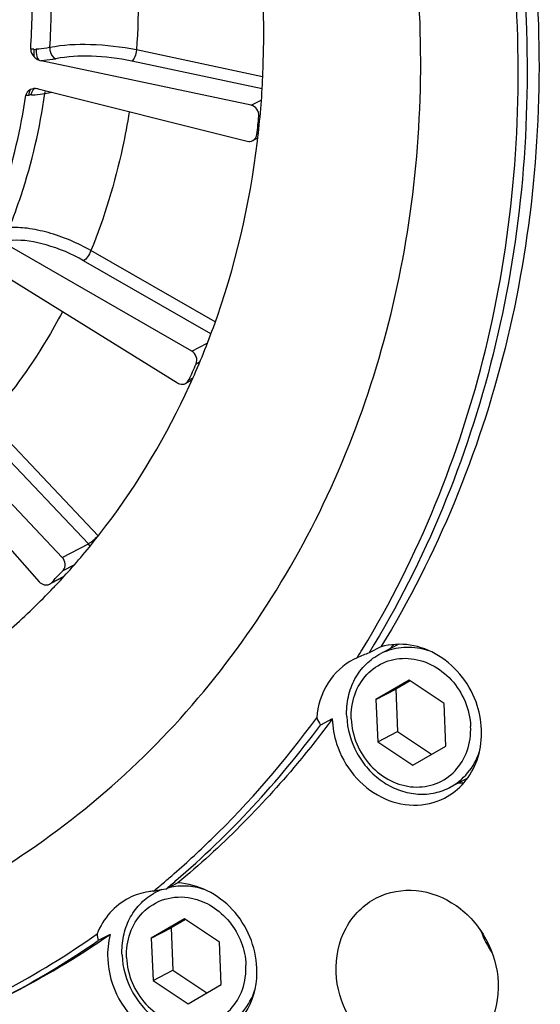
# Model space of a CAD drawing. Header units: millimetres. Extents: x 0 to 420, y 0 to 297.
# Tile 7 of 70: x 195.04 to 200.57, y 22.45 to 32.91. Entities that reach past the tile are written whole.
import ezdxf

# ---------------------------------------------------------------- set-up
doc = ezdxf.new("R2010")
doc.units = ezdxf.units.MM
doc.header["$LTSCALE"] = 23.1
doc.layers.get('0').update_dxf_attribs({"linetype": 'CONTINUOUS'})
doc.layers.add('COMPONENTS', color=7, linetype='CONTINUOUS')

msp = doc.modelspace()

# ---------------------------------------------------------------- linework, layer by layer
at = {"color": 7, "linetype": 'CONTINUOUS'}
for p, q in [((199.06816, 26.27175), (198.90686, 26.18947)), ((199.17787, 25.88956), (198.82493, 25.68691)), ((199.18875, 25.8823), (199.03574, 25.79445)), ((199.54961, 25.64188), (199.17787, 25.88956)), ((198.82493, 25.68691), (199.03574, 25.79445)), ((199.03574, 25.79445), (199.05454, 25.34413)), ((198.82493, 25.68691), (198.84373, 25.23659)), ((199.56841, 25.19156), (199.54961, 25.64188)), ((198.84373, 25.23659), (199.05454, 25.34413)), ((199.05454, 25.34413), (199.4154, 25.1037)), ((198.84373, 25.23659), (199.21547, 24.98891)), ((199.21547, 24.98891), (199.56841, 25.19156)), ((199.79529, 24.84652), (199.60236, 24.74811)), ((196.53658, 23.66321), (196.48815, 23.6385)), ((196.7907, 23.35468), (196.43776, 23.15203)), ((196.80159, 23.34743), (196.64857, 23.25957)), ((197.16245, 23.107), (196.7907, 23.35468)), ((196.43776, 23.15203), (196.64857, 23.25957)), ((196.64857, 23.25957), (196.66738, 22.80925)), ((196.43776, 23.15203), (196.45656, 22.70171)), ((197.18125, 22.65668), (197.16245, 23.107)), ((196.45656, 22.70171), (196.66738, 22.80925)), ((196.66738, 22.80925), (197.02823, 22.56883)), ((196.45656, 22.70171), (196.82831, 22.45404)), ((196.82831, 22.45404), (197.18125, 22.65668))]:
    msp.add_line(p, q, dxfattribs=at)
for centre, radius, start, end in [((199.15702, 25.62117), 0.61992, 114.077798, 117.028205), ((199.15789, 25.61921), 0.62206, 111.849956, 114.077279), ((196.77037, 23.08532), 0.62102, 117.029887, 119.865667), ((196.77058, 23.08473), 0.62164, 110.882693, 117.02253)]:
    msp.add_arc(centre, radius, start, end, dxfattribs=at)
for points, knots in [([(198.51415, 25.50577), (198.51124, 25.57545), (198.52259, 25.71394), (198.59288, 25.90651), (198.7116, 26.06692), (198.81827, 26.14428), (198.87531, 26.17338)], [0, 0, 0, 0, 0.26167326, 0.51466808, 0.75972018, 1, 1, 1, 1]), ([(198.92637, 26.19658), (198.99666, 26.22476), (199.15125, 26.25575), (199.30648, 26.23131), (199.3808, 26.20723)], [0, 0, 0, 0, 0.49219733, 1, 1, 1, 1]), ([(198.56257, 25.47864), (198.55894, 25.56552), (198.58221, 25.73851), (198.71286, 25.96023), (198.92165, 26.10263), (199.17313, 26.13934), (199.42435, 26.06769), (199.63823, 25.90285), (199.78581, 25.67095), (199.82701, 25.48999), (199.83077, 25.39983)], [0, 0, 0, 0, 0.12682113, 0.24763117, 0.36479837, 0.4830806, 0.60648596, 0.7357818, 0.86838772, 1, 1, 1, 1]), ([(198.51415, 25.50577), (198.51976, 25.37141), (198.57812, 25.16786), (198.73419, 24.94646), (198.8847, 24.81177), (199.05857, 24.71901), (199.245, 24.67433), (199.43173, 24.68128), (199.54874, 24.72075), (199.60236, 24.74811)], [0, 0, 0, 0, 0.25909906, 0.39006825, 0.51897657, 0.64446835, 0.76599489, 0.88402459, 1, 1, 1, 1]), ([(198.56257, 25.47864), (198.56634, 25.38848), (198.60753, 25.20752), (198.75511, 24.97562), (198.96899, 24.81078), (199.22021, 24.73913), (199.47169, 24.77584), (199.68048, 24.91824), (199.81113, 25.13996), (199.8344, 25.31295), (199.83077, 25.39983)], [0, 0, 0, 0, 0.13161228, 0.2642182, 0.39351404, 0.5169194, 0.63520163, 0.75236883, 0.87317887, 1, 1, 1, 1]), ([(199.60236, 24.74811), (199.6772, 24.78629), (199.81454, 24.89657), (199.89784, 25.05093), (199.92513, 25.13327)], [0, 0, 0, 0, 0.49203547, 1, 1, 1, 1]), ([(196.62954, 23.6902), (196.68841, 23.704), (196.81241, 23.71474), (196.93445, 23.69152), (196.99359, 23.67237)], [0, 0, 0, 0, 0.49312134, 1, 1, 1, 1]), ([(196.12698, 22.9709), (196.12419, 23.03784), (196.13445, 23.17092), (196.19899, 23.35704), (196.30852, 23.51449), (196.40771, 23.59319), (196.46112, 23.62386)], [0, 0, 0, 0, 0.26137172, 0.51444019, 0.75974539, 1, 1, 1, 1]), ([(196.34451, 23.41853), (196.40861, 23.48536), (196.5757, 23.58914), (196.77157, 23.59459), (196.86408, 23.57584)], [0, 0, 0, 0, 0.49521408, 1, 1, 1, 1]), ([(196.86408, 23.57584), (196.94128, 23.5602), (197.09372, 23.49757), (197.27875, 23.33181), (197.405, 23.11356), (197.44016, 22.9476), (197.44361, 22.86495)], [0, 0, 0, 0, 0.24092953, 0.49162282, 0.7470129, 1, 1, 1, 1]), ([(196.17541, 22.94376), (196.17174, 23.03152), (196.19531, 23.20608), (196.28663, 23.35817), (196.34451, 23.41853)], [0, 0, 0, 0, 0.51225023, 1, 1, 1, 1]), ([(196.12698, 22.9709), (196.13259, 22.83654), (196.19096, 22.63298), (196.34702, 22.41158), (196.49753, 22.27689), (196.67141, 22.18413), (196.85784, 22.13945), (197.04456, 22.14641), (197.16157, 22.18587), (197.21519, 22.21323)], [0, 0, 0, 0, 0.25909906, 0.39006825, 0.51897657, 0.64446835, 0.76599489, 0.88402459, 1, 1, 1, 1]), ([(196.17541, 22.94376), (196.17917, 22.8536), (196.22037, 22.67264), (196.36795, 22.44074), (196.58183, 22.2759), (196.83304, 22.20425), (197.08453, 22.24096), (197.29331, 22.38336), (197.42397, 22.60508), (197.44723, 22.77807), (197.44361, 22.86495)], [0, 0, 0, 0, 0.13161228, 0.2642182, 0.39351404, 0.5169194, 0.63520163, 0.75236883, 0.87317887, 1, 1, 1, 1]), ([(197.21519, 22.21323), (197.29033, 22.25156), (197.42816, 22.36243), (197.51145, 22.51762), (197.53862, 22.60038)], [0, 0, 0, 0, 0.4919824, 1, 1, 1, 1])]:
    msp.add_open_spline(points, degree=3, knots=knots, dxfattribs=at)
at = {"layer": 'COMPONENTS', "color": 7, "linetype": 'CONTINUOUS'}
for p, q in [((197.62106, 32.30044), (196.28066, 32.58469)), ((197.4991, 31.99731), (195.26823, 32.4704)), ((197.6155, 32.17359), (196.22992, 32.46742)), ((195.23638, 32.17105), (197.4585, 31.61565)), ((195.10466, 32.10333), (195.13944, 32.10632)), ((197.4991, 31.99731), (197.60562, 32.05165)), ((197.58073, 31.88179), (197.59234, 31.88771)), ((197.56021, 31.68883), (197.57459, 31.69617)), ((197.56829, 31.64846), (197.51566, 31.62161)), ((196.86721, 29.38529), (194.81102, 30.56657)), ((197.11543, 29.69611), (195.79742, 30.4533)), ((197.07109, 29.56998), (195.71921, 30.34663)), ((194.69337, 30.30204), (196.71722, 29.04803)), ((196.86721, 29.38529), (197.0332, 29.46996)), ((196.91413, 29.25178), (196.95093, 29.27055)), ((196.86966, 29.07711), (196.80159, 29.0424)), ((196.8383, 29.08127), (196.88205, 29.10359)), ((195.49275, 27.19561), (193.81251, 28.96944)), ((193.62058, 28.76563), (195.24805, 26.93577)), ((195.77102, 27.33756), (194.60552, 28.56798)), ((195.87318, 27.42529), (194.70768, 28.65571)), ((195.49275, 27.19561), (195.77102, 27.33756)), ((195.50035, 27.05719), (195.6177, 27.11705)), ((195.37664, 26.92582), (195.50683, 26.99223)), ((195.49899, 26.9834), (195.37859, 26.92199)), ((198.87849, 26.2451), (198.752, 26.18058)), ((198.62526, 26.12864), (198.58802, 26.11102)), ((198.36147, 25.47867), (198.23498, 25.41414)), ((196.72087, 23.73655), (196.59438, 23.67203)), ((196.00172, 23.19033), (195.87523, 23.12581))]:
    msp.add_line(p, q, dxfattribs=at)
for centre, radius, start, end in [((195.20382, 32.82128), 0.22963, 266.827472, 273.000151), ((195.20302, 32.05713), 0.11808, 92.267902, 100.358052), ((195.20324, 32.0526), 0.12262, 87.341558, 92.28756), ((195.20558, 32.15467), 0.02069, 91.839178, 96.879752), ((195.20235, 32.035), 0.14023, 75.95602, 87.31045), ((195.17654, 31.73457), 0.37359, 91.869312, 95.698031), ((188.39548, 32.76132), 9.22726, 353.325407, 354.530352), ((189.37814, 32.50119), 8.20669, 335.372143, 336.675018), ((190.03195, 32.08295), 7.4271, 316.486938, 317.415292), ((189.97028, 32.04887), 7.50066, 316.720391, 318.581175), ((195.31961, 26.98096), 0.07933, 297.005627, 315.963393), ((190.04629, 32.06937), 7.40735, 316.021717, 316.48672), ((189.9989, 32.02219), 7.46153, 316.330852, 316.718921), ((199.55902, 25.79772), 0.72234, 139.240035, 143.600662), ((189.6447, 31.71983), 10.57884, 328.094056, 328.683818), ((199.32589, 24.5998), 1.68173, 109.952967, 114.620876), ((190.08002, 31.44912), 10.14516, 310.729891, 323.497178), ((199.69984, 25.51949), 0.71969, 270.352814, 274.879255), ((190.22171, 31.23834), 9.8244, 310.104251, 310.910656), ((190.26914, 31.24958), 9.87056, 309.852905, 310.653784), ((196.51631, 22.94395), 0.70734, 94.528061, 98.80904), ((190.24027, 31.21632), 9.79561, 309.419866, 310.104192), ((196.8436, 21.7957), 1.89258, 100.321572, 101.679113), ((196.88004, 21.5971), 2.0945, 97.838819, 100.32896), ((200.95502, 23.59528), 1.07999, 199.976531, 214.083227), ((190.35254, 31.13993), 9.73274, 297.035242, 304.571496), ((190.30099, 31.13494), 9.69405, 298.155024, 305.0086), ((190.47989, 31.20291), 9.73099, 297.034488, 304.572466)]:
    msp.add_arc(centre, radius, start, end, dxfattribs=at)
for points, knots in [([(198.68233, 26.22137), (199.27703, 27.19884), (199.94089, 28.83956), (200.32339, 31.14777), (200.37797, 33.56666), (199.80862, 36.60965), (198.72807, 38.85247), (198.05087, 39.88588)], [0, 0, 0, 0, 0.23879158, 0.36194581, 0.48722952, 0.742139, 1, 1, 1, 1]), ([(198.18059, 39.86625), (198.85259, 38.82737), (199.92214, 36.57607), (200.47766, 33.52697), (200.41263, 31.10592), (200.02053, 28.79703), (199.35034, 27.15718), (198.752, 26.18058)], [0, 0, 0, 0, 0.25793754, 0.51283884, 0.63810157, 0.76123373, 1, 1, 1, 1]), ([(198.30708, 39.93077), (198.97907, 38.89189), (200.04862, 36.64059), (200.60414, 33.59149), (200.53911, 31.17044), (200.14701, 28.86155), (199.47682, 27.2217), (198.87849, 26.2451)], [0, 0, 0, 0, 0.25793762, 0.51283897, 0.63810173, 0.7612339, 1, 1, 1, 1]), ([(197.56619, 31.61467), (197.5937, 31.84369), (197.67037, 32.77343), (197.60928, 33.71378), (197.49146, 34.40565)], [0, 0, 0, 0, 0.2473616, 1, 1, 1, 1]), ([(196.21371, 34.28094), (196.23471, 34.13959), (196.30306, 33.57716), (196.31077, 33.00721), (196.28066, 32.58469)], [0, 0, 0, 0, 0.25225784, 1, 1, 1, 1]), ([(195.35975, 32.6094), (195.36852, 32.73574), (195.38954, 33.24609), (195.35341, 33.75863), (195.29591, 34.13832)], [0, 0, 0, 0, 0.24798697, 1, 1, 1, 1]), ([(195.15688, 32.59426), (195.16527, 32.71694), (195.18529, 33.21258), (195.15035, 33.71027), (195.09489, 34.07908)], [0, 0, 0, 0, 0.24795322, 1, 1, 1, 1]), ([(194.18874, 23.51803), (195.06377, 23.96437), (196.69196, 25.17929), (198.42515, 27.72433), (199.33136, 30.76241), (199.33974, 32.9145), (199.20214, 33.98455)], [0, 0, 0, 0, 0.2391331, 0.48379264, 0.73735635, 1, 1, 1, 1]), ([(196.28066, 32.58469), (196.11989, 32.61837), (195.81226, 32.65108), (195.50066, 32.63981), (195.35975, 32.6094)], [0, 0, 0, 0, 0.53259321, 1, 1, 1, 1]), ([(195.19111, 32.592), (195.18806, 32.5717), (195.1875, 32.54442), (195.19191, 32.51791), (195.19333, 32.51176)], [0, 0, 0, 0, 0.76495059, 1, 1, 1, 1]), ([(195.21584, 32.59196), (195.21496, 32.58118), (195.2151, 32.54254), (195.22352, 32.50083), (195.24125, 32.47894)], [0, 0, 0, 0, 0.27749337, 1, 1, 1, 1]), ([(195.35975, 32.6094), (195.34908, 32.60713), (195.30152, 32.59834), (195.25323, 32.59388), (195.21584, 32.59196)], [0, 0, 0, 0, 0.22563122, 1, 1, 1, 1]), ([(195.35974, 32.6094), (195.3588, 32.59671), (195.36177, 32.55066), (195.3922, 32.50163), (195.42424, 32.49072)], [0, 0, 0, 0, 0.27329044, 1, 1, 1, 1]), ([(196.28066, 32.58469), (196.27839, 32.55937), (196.26804, 32.51821), (196.24596, 32.4756), (196.22992, 32.46742)], [0, 0, 0, 0, 0.58547823, 1, 1, 1, 1]), ([(195.42424, 32.49072), (195.41258, 32.48822), (195.36101, 32.47847), (195.30869, 32.47303), (195.26823, 32.4704)], [0, 0, 0, 0, 0.22719623, 1, 1, 1, 1]), ([(196.22992, 32.46742), (196.08931, 32.49723), (195.82021, 32.5265), (195.54754, 32.51717), (195.42424, 32.49072)], [0, 0, 0, 0, 0.53267769, 1, 1, 1, 1]), ([(194.92977, 30.69638), (194.97486, 30.80963), (195.14311, 31.27284), (195.2552, 31.75619), (195.30803, 32.12319)], [0, 0, 0, 0, 0.24740908, 1, 1, 1, 1]), ([(195.1565, 32.16545), (195.13787, 32.15706), (195.11409, 32.13747), (195.1057, 32.11054), (195.10466, 32.10333)], [0, 0, 0, 0, 0.73723581, 1, 1, 1, 1]), ([(195.13944, 32.10632), (195.13983, 32.1126), (195.1421, 32.13289), (195.14729, 32.15443), (195.15648, 32.16545)], [0, 0, 0, 0, 0.30486817, 1, 1, 1, 1]), ([(195.16435, 32.10796), (195.16551, 32.1168), (195.17022, 32.14138), (195.18562, 32.1731), (195.2031, 32.17521)], [0, 0, 0, 0, 0.33603024, 1, 1, 1, 1]), ([(195.16435, 32.10796), (195.17749, 32.1084), (195.2256, 32.1108), (195.27367, 32.11627), (195.30803, 32.12319)], [0, 0, 0, 0, 0.27274846, 1, 1, 1, 1]), ([(194.73731, 30.71767), (194.78096, 30.82769), (194.94397, 31.27767), (195.05297, 31.74696), (195.10466, 32.10333)], [0, 0, 0, 0, 0.24738091, 1, 1, 1, 1]), ([(196.20452, 31.92905), (196.18386, 31.80156), (196.08878, 31.29955), (195.93929, 30.80767), (195.79742, 30.4533)], [0, 0, 0, 0, 0.25281164, 1, 1, 1, 1]), ([(197.58073, 31.88179), (197.58316, 31.90713), (197.56874, 31.96016), (197.52335, 31.99217), (197.4991, 31.99731)], [0, 0, 0, 0, 0.50659132, 1, 1, 1, 1]), ([(196.84512, 29.02138), (196.93738, 29.22314), (197.27831, 30.05581), (197.48537, 30.94211), (197.56619, 31.61467)], [0, 0, 0, 0, 0.24670994, 1, 1, 1, 1]), ([(195.79742, 30.4533), (195.65416, 30.53516), (195.42923, 30.62963), (195.13219, 30.69424), (194.99248, 30.70194), (194.92977, 30.69638)], [0, 0, 0, 0, 0.54345736, 0.79265291, 1, 1, 1, 1]), ([(195.71921, 30.34663), (195.59401, 30.41854), (195.34829, 30.52109), (195.08093, 30.57134), (194.96061, 30.56083)], [0, 0, 0, 0, 0.54449599, 1, 1, 1, 1]), ([(195.79742, 30.4533), (195.78748, 30.42981), (195.76497, 30.39196), (195.73611, 30.35526), (195.71921, 30.34663)], [0, 0, 0, 0, 0.57338662, 1, 1, 1, 1]), ([(195.49597, 29.80472), (195.44073, 29.70118), (195.21071, 29.29695), (194.93564, 28.91822), (194.70768, 28.65571)], [0, 0, 0, 0, 0.25235009, 1, 1, 1, 1]), ([(196.91413, 29.25178), (196.92396, 29.27458), (196.92415, 29.3301), (196.88928, 29.37262), (196.86721, 29.38529)], [0, 0, 0, 0, 0.49384194, 1, 1, 1, 1]), ([(195.59497, 27.08675), (195.721, 27.2296), (196.20811, 27.8256), (196.6044, 28.49493), (196.84512, 29.02138)], [0, 0, 0, 0, 0.24759964, 1, 1, 1, 1]), ([(196.71722, 29.04803), (196.72371, 29.04401), (196.74977, 29.03141), (196.78265, 29.03274), (196.80158, 29.04239)], [0, 0, 0, 0, 0.26438084, 1, 1, 1, 1]), ([(195.86913, 27.42088), (195.85247, 27.40293), (195.82109, 27.3737), (195.78751, 27.34598), (195.77102, 27.33756)], [0, 0, 0, 0, 0.56941434, 1, 1, 1, 1]), ([(195.50035, 27.05719), (195.51653, 27.07479), (195.53291, 27.12788), (195.51035, 27.17703), (195.49275, 27.19561)], [0, 0, 0, 0, 0.48293128, 1, 1, 1, 1]), ([(195.24805, 26.93577), (195.26147, 26.92068), (195.29638, 26.89775), (195.33892, 26.90179), (195.35563, 26.91028)], [0, 0, 0, 0, 0.51863954, 1, 1, 1, 1]), ([(193.43729, 25.40794), (193.98178, 25.68567), (194.66596, 26.15372), (195.25406, 26.72125), (195.39611, 26.87005)], [0, 0, 0, 0, 0.74818725, 1, 1, 1, 1]), ([(199.90209, 25.62005), (199.8338, 25.83333), (199.61087, 26.12723), (199.19614, 26.28457), (198.97747, 26.27354), (198.87849, 26.2451)], [0, 0, 0, 0, 0.5150663, 0.76314736, 1, 1, 1, 1]), ([(198.58802, 26.11102), (198.47832, 26.05498), (198.28282, 25.87317), (198.20571, 25.62048), (198.19531, 25.49127)], [0, 0, 0, 0, 0.48726269, 1, 1, 1, 1]), ([(199.55228, 24.63838), (199.63159, 24.67885), (199.77745, 24.79499), (199.96537, 25.1255), (199.96079, 25.4367), (199.90209, 25.62005)], [0, 0, 0, 0, 0.23850751, 0.48432986, 1, 1, 1, 1]), ([(196.65553, 23.81373), (196.79836, 23.93749), (197.35828, 24.45157), (197.85879, 25.03003), (198.19531, 25.49127)], [0, 0, 0, 0, 0.24868843, 1, 1, 1, 1]), ([(198.36147, 25.47867), (198.24171, 25.31701), (197.74776, 24.68915), (197.1796, 24.11947), (196.72087, 23.73655)], [0, 0, 0, 0, 0.25187612, 1, 1, 1, 1]), ([(198.40693, 25.21541), (198.44562, 25.09456), (198.56972, 24.86827), (198.86321, 24.63002), (199.21645, 24.53484), (199.45204, 24.58722), (199.55228, 24.63838)], [0, 0, 0, 0, 0.26380957, 0.5213865, 0.76601033, 1, 1, 1, 1]), ([(197.55997, 22.8336), (197.55059, 23.0583), (197.36969, 23.50256), (196.93477, 23.7264), (196.72087, 23.73655)], [0, 0, 0, 0, 0.51225471, 1, 1, 1, 1]), ([(198.83086, 23.57812), (198.95804, 23.64302), (199.26636, 23.69721), (199.70486, 23.52147), (200.0256, 23.15727), (200.11665, 22.83807), (200.12332, 22.6785)], [0, 0, 0, 0, 0.2330494, 0.47955936, 0.7393033, 1, 1, 1, 1]), ([(196.20104, 23.57624), (196.12513, 23.53751), (195.98505, 23.42846), (195.89439, 23.2765), (195.86246, 23.19488)], [0, 0, 0, 0, 0.49299446, 1, 1, 1, 1]), ([(198.40219, 22.78545), (198.39546, 22.94667), (198.45903, 23.2711), (198.69566, 23.50913), (198.83086, 23.57812)], [0, 0, 0, 0, 0.51528128, 1, 1, 1, 1]), ([(195.97472, 22.9321), (195.98086, 22.78513), (196.06472, 22.49113), (196.36014, 22.15568), (196.76402, 21.99382), (197.048, 22.04373), (197.16514, 22.1035)], [0, 0, 0, 0, 0.2606967, 0.52044064, 0.7669506, 1, 1, 1, 1]), ([(197.16514, 22.1035), (197.28967, 22.16705), (197.50761, 22.38629), (197.56617, 22.6851), (197.55997, 22.8336)], [0, 0, 0, 0, 0.48471872, 1, 1, 1, 1]), ([(199.69464, 21.88583), (199.56746, 21.82093), (199.25915, 21.76674), (198.82064, 21.94247), (198.49991, 22.30668), (198.40885, 22.62587), (198.40219, 22.78545)], [0, 0, 0, 0, 0.2330494, 0.47955936, 0.7393033, 1, 1, 1, 1]), ([(200.12332, 22.6785), (200.13005, 22.51727), (200.06647, 22.19285), (199.82984, 21.95482), (199.69464, 21.88583)], [0, 0, 0, 0, 0.51528128, 1, 1, 1, 1])]:
    msp.add_open_spline(points, degree=3, knots=knots, dxfattribs=at)
for points in [[(195.15688, 32.59426), (195.15483, 32.56426), (195.17233, 32.53327), (195.19333, 32.51176)], [(195.19111, 32.592), (195.17969, 32.59264), (195.16828, 32.59331), (195.15688, 32.59426)], [(195.19333, 32.51176), (195.20685, 32.4979), (195.22342, 32.48648), (195.24125, 32.47894)], [(195.24125, 32.47894), (195.24994, 32.47526), (195.259, 32.47236), (195.26823, 32.47041)], [(195.18179, 32.17329), (195.17311, 32.17169), (195.16455, 32.16907), (195.1565, 32.16545)], [(195.30803, 32.12319), (195.30937, 32.13281), (195.31191, 32.14238), (195.3158, 32.15128)], [(195.30803, 32.12319), (195.33217, 32.12799), (195.35651, 32.13182), (195.38093, 32.13495)], [(197.4585, 31.61565), (197.4771, 31.611), (197.49864, 31.61291), (197.51571, 31.62164)], [(197.51571, 31.62164), (197.53963, 31.63386), (197.55708, 31.66215), (197.56021, 31.68883)], [(196.80158, 29.04239), (196.81746, 29.05048), (196.83087, 29.06507), (196.8383, 29.08127)], [(195.78663, 27.31662), (195.78226, 27.32415), (195.77701, 27.33124), (195.77102, 27.33756)], [(198.19532, 25.49128), (198.20581, 25.46434), (198.21935, 25.43847), (198.23498, 25.41414)], [(198.36147, 25.47867), (198.36405, 25.38965), (198.37978, 25.30022), (198.40693, 25.21541)], [(196.40798, 23.64295), (196.33636, 23.63184), (196.2656, 23.60918), (196.20104, 23.57624)], [(195.86245, 23.19487), (195.86378, 23.1715), (195.86827, 23.14816), (195.87523, 23.12581)], [(196.00172, 23.19033), (195.97985, 23.10659), (195.97111, 23.01857), (195.97472, 22.9321)]]:
    msp.add_open_spline(points, degree=3, dxfattribs=at)

doc.saveas('drawing.dxf')
